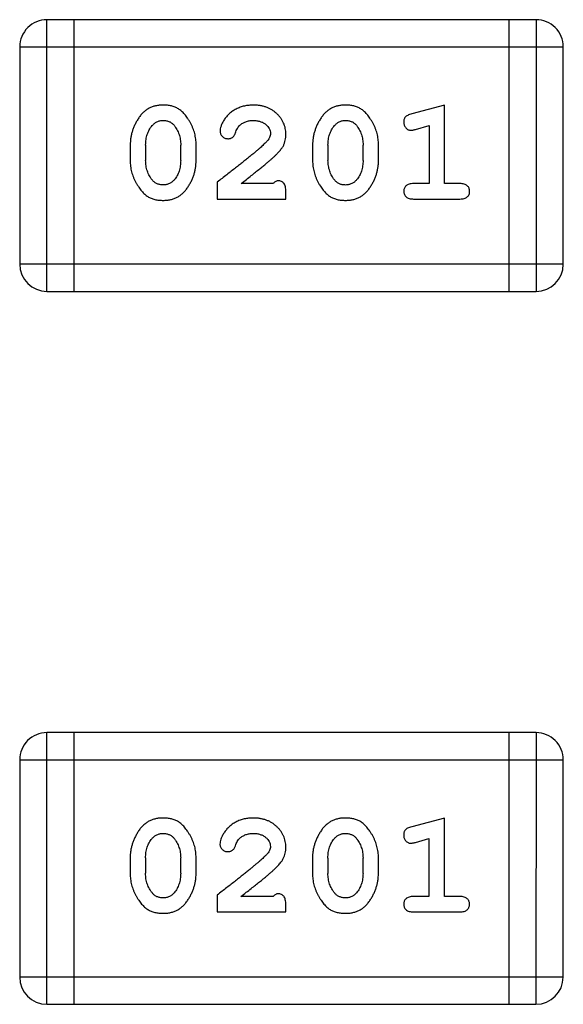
# Model space of a CAD drawing. Header units: millimetres. Extents: x 344 to 667, y 229 to 335.
# Tile 146 of 206: x 632.718 to 633.327, y 245.786 to 246.891. Entities that reach past the tile are written whole.
import ezdxf

# ---------------------------------------------------------------- set-up
doc = ezdxf.new("R2010")
doc.units = ezdxf.units.MM
doc.header["$LTSCALE"] = 0.5
doc.layers.get('0').update_dxf_attribs({"linetype": 'CONTINUOUS'})

msp = doc.modelspace()

# ---------------------------------------------------------------- linework, layer by layer
at = {"linetype": 'Continuous'}
for p, q in [((633.2967, 246.8909), (632.7481, 246.8909)), ((632.7481, 246.5861), (632.7481, 246.8909)), ((632.7786, 246.5861), (632.7786, 246.8909)), ((633.2663, 246.8909), (633.2662, 246.5861)), ((633.2967, 246.8909), (633.2967, 246.5861)), ((632.7176, 246.8604), (633.3272, 246.8604)), ((632.7176, 246.8604), (632.7176, 246.6166)), ((633.3272, 246.6165), (633.3272, 246.8604)), ((633.1939, 246.7951), (633.1573, 246.7852)), ((633.1939, 246.707), (633.1939, 246.7951)), ((633.1616, 246.7678), (633.1766, 246.772)), ((633.1766, 246.772), (633.1766, 246.707)), ((632.8415, 246.7505), (632.8415, 246.7328)), ((632.8588, 246.7503), (632.8588, 246.733)), ((632.8981, 246.733), (632.8981, 246.7502)), ((632.9154, 246.7328), (632.9154, 246.7505)), ((633.046, 246.7505), (633.046, 246.7328)), ((633.0633, 246.7502), (633.0633, 246.733)), ((633.1026, 246.733), (633.1026, 246.7502)), ((633.1199, 246.7328), (633.1199, 246.7505)), ((632.939, 246.7086), (632.939, 246.6897)), ((633.002, 246.707), (632.9658, 246.707)), ((633.1766, 246.707), (633.1593, 246.707)), ((633.2112, 246.707), (633.1939, 246.707)), ((632.939, 246.6897), (633.0161, 246.6897)), ((633.0161, 246.6897), (633.0161, 246.6976)), ((633.1593, 246.6897), (633.2112, 246.6897)), ((633.3272, 246.6165), (632.7176, 246.6166)), ((632.7481, 246.5861), (633.2967, 246.5861)), ((633.2967, 246.0909), (632.748, 246.0909)), ((632.748, 245.7861), (632.748, 246.0909)), ((632.7785, 245.7861), (632.7785, 246.0909)), ((633.2662, 246.0909), (633.2662, 245.7861)), ((633.2967, 246.0909), (633.2966, 245.7861)), ((632.7176, 246.0604), (632.7175, 245.8166)), ((632.7176, 246.0604), (633.3272, 246.0604)), ((633.3271, 245.8166), (633.3272, 246.0604)), ((633.1938, 245.9951), (633.1572, 245.9852)), ((633.1938, 245.907), (633.1938, 245.9951)), ((633.1615, 245.9678), (633.1765, 245.972)), ((633.1765, 245.972), (633.1765, 245.907)), ((632.8414, 245.9505), (632.8414, 245.9328)), ((632.8587, 245.9503), (632.8587, 245.9331)), ((632.8981, 245.9331), (632.8981, 245.9503)), ((632.9154, 245.9328), (632.9154, 245.9505)), ((633.0459, 245.9505), (633.0459, 245.9328)), ((633.0632, 245.9502), (633.0632, 245.933)), ((633.1026, 245.933), (633.1026, 245.9502)), ((633.1199, 245.9328), (633.1199, 245.9505)), ((632.939, 245.9086), (632.939, 245.8897)), ((633.0019, 245.907), (632.9657, 245.907)), ((633.1765, 245.907), (633.1592, 245.907)), ((633.2111, 245.907), (633.1938, 245.907)), ((633.016, 245.8897), (633.016, 245.8976)), ((632.939, 245.8897), (633.016, 245.8897)), ((633.1592, 245.8897), (633.2111, 245.8897)), ((633.3271, 245.8166), (632.7175, 245.8166)), ((632.748, 245.7861), (633.2966, 245.7861))]:
    msp.add_line(p, q, dxfattribs=at)
for centre, start, end in [((632.7481, 246.8604), 89.9951, 179.9951), ((633.2967, 246.8604), 359.9951, 89.9951), ((632.7481, 246.6166), 179.9951, 269.9951), ((633.2967, 246.6165), 269.9951, 359.9951), ((632.748, 246.0604), 89.9951, 179.9951), ((633.2967, 246.0604), 359.9951, 89.9951), ((632.748, 245.8166), 179.9951, 269.9951), ((633.2966, 245.8166), 269.9951, 359.9951)]:
    msp.add_arc(centre, 0.0305, start, end, dxfattribs=at)
for points, knots in [([(632.8783, 246.7951), (632.8769, 246.7951), (632.8741, 246.795), (632.87, 246.7943), (632.8661, 246.7932), (632.8626, 246.7916), (632.8593, 246.7895), (632.8562, 246.787), (632.8534, 246.7841), (632.851, 246.7807), (632.8488, 246.7771), (632.8468, 246.7734), (632.8452, 246.7697), (632.8438, 246.7659), (632.8428, 246.7621), (632.842, 246.7583), (632.8416, 246.7544), (632.8415, 246.7518), (632.8415, 246.7505)], [0, 0, 0, 0, 0.06692, 0.130834, 0.19258, 0.252759, 0.312631, 0.373411, 0.436359, 0.501894, 0.568244, 0.632472, 0.69556, 0.757163, 0.818592, 0.878885, 0.939235, 1, 1, 1, 1]), ([(632.9154, 246.7505), (632.9154, 246.7516), (632.9154, 246.7537), (632.9151, 246.7569), (632.9145, 246.7601), (632.9139, 246.7632), (632.913, 246.7662), (632.9118, 246.7692), (632.9106, 246.7722), (632.9091, 246.7751), (632.9075, 246.7778), (632.9058, 246.7804), (632.9042, 246.7827), (632.9025, 246.7848), (632.9008, 246.7866), (632.8991, 246.7883), (632.8973, 246.7897), (632.895, 246.7913), (632.8918, 246.7929), (632.8876, 246.7942), (632.8831, 246.795), (632.8799, 246.7951), (632.8783, 246.7951)], [0, 0, 0, 0, 0.049855, 0.099516, 0.148482, 0.19758, 0.246804, 0.296268, 0.346517, 0.397047, 0.446826, 0.49336, 0.537801, 0.579207, 0.617974, 0.654833, 0.689171, 0.722088, 0.786392, 0.853518, 0.924186, 1, 1, 1, 1]), ([(632.9794, 246.7951), (632.9777, 246.7951), (632.9744, 246.7949), (632.9695, 246.7941), (632.9647, 246.7927), (632.9602, 246.7907), (632.9561, 246.7883), (632.9524, 246.7854), (632.9493, 246.7821), (632.9468, 246.7786), (632.9448, 246.775), (632.9433, 246.7717), (632.9424, 246.7686), (632.9422, 246.7667), (632.9422, 246.7658)], [0, 0, 0, 0, 0.098286, 0.193983, 0.289056, 0.384352, 0.477435, 0.566197, 0.652355, 0.737986, 0.818188, 0.887401, 0.94802, 1, 1, 1, 1]), ([(633.0161, 246.7624), (633.0161, 246.7635), (633.016, 246.7657), (633.0155, 246.7689), (633.0147, 246.772), (633.0136, 246.775), (633.0121, 246.7778), (633.0103, 246.7806), (633.0082, 246.7831), (633.0059, 246.7856), (633.0032, 246.7878), (633.0004, 246.7898), (632.9973, 246.7914), (632.9941, 246.7928), (632.9907, 246.7938), (632.9871, 246.7946), (632.9833, 246.795), (632.9808, 246.7951), (632.9794, 246.7951)], [0, 0, 0, 0, 0.060981, 0.120256, 0.178148, 0.236115, 0.293993, 0.352864, 0.413358, 0.476056, 0.539296, 0.602396, 0.665116, 0.728325, 0.792919, 0.859317, 0.928302, 1, 1, 1, 1]), ([(633.0828, 246.7951), (633.0814, 246.7951), (633.0786, 246.795), (633.0745, 246.7943), (633.0706, 246.7932), (633.0671, 246.7916), (633.0638, 246.7895), (633.0607, 246.787), (633.0579, 246.784), (633.0555, 246.7807), (633.0533, 246.7771), (633.0513, 246.7734), (633.0497, 246.7697), (633.0484, 246.7659), (633.0473, 246.7621), (633.0466, 246.7583), (633.0461, 246.7544), (633.046, 246.7518), (633.046, 246.7505)], [0, 0, 0, 0, 0.06692, 0.130834, 0.19258, 0.252759, 0.312631, 0.373411, 0.436359, 0.501894, 0.568244, 0.632472, 0.69556, 0.757163, 0.818592, 0.878885, 0.939235, 1, 1, 1, 1]), ([(633.1199, 246.7505), (633.1199, 246.7516), (633.1199, 246.7537), (633.1196, 246.7569), (633.1191, 246.76), (633.1184, 246.7631), (633.1175, 246.7662), (633.1164, 246.7692), (633.1151, 246.7722), (633.1136, 246.7751), (633.112, 246.7778), (633.1103, 246.7803), (633.1087, 246.7827), (633.107, 246.7848), (633.1053, 246.7866), (633.1036, 246.7883), (633.1019, 246.7897), (633.0995, 246.7913), (633.0963, 246.7929), (633.0921, 246.7942), (633.0876, 246.795), (633.0844, 246.7951), (633.0828, 246.7951)], [0, 0, 0, 0, 0.049855, 0.099516, 0.148482, 0.19758, 0.246804, 0.296268, 0.346517, 0.397047, 0.446826, 0.49336, 0.537801, 0.579207, 0.617974, 0.654833, 0.689171, 0.722088, 0.786392, 0.853518, 0.924186, 1, 1, 1, 1]), ([(632.8661, 246.772), (632.8665, 246.7725), (632.8673, 246.7734), (632.8686, 246.7746), (632.87, 246.7756), (632.8715, 246.7764), (632.8731, 246.7771), (632.8748, 246.7775), (632.8766, 246.7778), (632.8778, 246.7778), (632.8784, 246.7778)], [0, 0, 0, 0, 0.13042, 0.256046, 0.378133, 0.498725, 0.620452, 0.742761, 0.869406, 1, 1, 1, 1]), ([(632.8784, 246.7778), (632.8791, 246.7778), (632.8803, 246.7778), (632.8821, 246.7775), (632.8838, 246.7771), (632.8854, 246.7765), (632.8868, 246.7758), (632.8882, 246.7749), (632.8895, 246.7738), (632.8902, 246.773), (632.8906, 246.7725)], [0, 0, 0, 0, 0.138115, 0.270177, 0.397547, 0.520057, 0.63869, 0.757499, 0.878226, 1, 1, 1, 1]), ([(632.9645, 246.7724), (632.965, 246.7729), (632.966, 246.7737), (632.9676, 246.7748), (632.9693, 246.7757), (632.9711, 246.7765), (632.973, 246.7771), (632.9751, 246.7775), (632.9772, 246.7778), (632.9786, 246.7778), (632.9793, 246.7778)], [0, 0, 0, 0, 0.121873, 0.243139, 0.363336, 0.485133, 0.607572, 0.734701, 0.864814, 1, 1, 1, 1]), ([(632.9793, 246.7778), (632.9807, 246.7778), (632.9834, 246.7777), (632.9872, 246.7768), (632.9906, 246.7755), (632.9935, 246.7735), (632.9958, 246.7713), (632.9976, 246.7688), (632.9986, 246.7661), (632.9987, 246.7642), (632.9988, 246.7633)], [0, 0, 0, 0, 0.156344, 0.299348, 0.4327, 0.561, 0.682299, 0.791883, 0.89611, 1, 1, 1, 1]), ([(633.0706, 246.772), (633.071, 246.7725), (633.0718, 246.7734), (633.0731, 246.7746), (633.0745, 246.7756), (633.076, 246.7764), (633.0776, 246.777), (633.0793, 246.7775), (633.0811, 246.7778), (633.0823, 246.7778), (633.0829, 246.7778)], [0, 0, 0, 0, 0.13042, 0.256046, 0.378133, 0.498725, 0.620452, 0.742761, 0.869406, 1, 1, 1, 1]), ([(633.0829, 246.7778), (633.0836, 246.7778), (633.0848, 246.7778), (633.0866, 246.7775), (633.0883, 246.7771), (633.0899, 246.7765), (633.0914, 246.7758), (633.0927, 246.7749), (633.094, 246.7738), (633.0947, 246.7729), (633.0951, 246.7725)], [0, 0, 0, 0, 0.138115, 0.270177, 0.397547, 0.520057, 0.63869, 0.757499, 0.878226, 1, 1, 1, 1]), ([(633.1573, 246.7852), (633.1565, 246.785), (633.1549, 246.7845), (633.1528, 246.7837), (633.1512, 246.7827), (633.15, 246.7817), (633.1492, 246.7805), (633.1487, 246.7792), (633.1483, 246.7777), (633.1483, 246.7766), (633.1483, 246.7761)], [0, 0, 0, 0, 0.187321, 0.344927, 0.475328, 0.579604, 0.674244, 0.773631, 0.882025, 1, 1, 1, 1]), ([(633.1483, 246.7761), (633.1483, 246.7754), (633.1483, 246.7742), (633.1488, 246.7725), (633.1495, 246.7709), (633.1506, 246.7695), (633.1518, 246.7683), (633.1531, 246.7674), (633.1546, 246.7669), (633.1556, 246.7668), (633.1562, 246.7668)], [0, 0, 0, 0, 0.138815, 0.27042, 0.39836, 0.52875, 0.654955, 0.771147, 0.884581, 1, 1, 1, 1]), ([(632.8588, 246.7503), (632.8588, 246.7513), (632.8589, 246.7534), (632.8592, 246.7564), (632.8598, 246.7594), (632.8606, 246.7622), (632.8616, 246.7649), (632.8629, 246.7674), (632.8643, 246.7698), (632.8655, 246.7713), (632.8661, 246.772)], [0, 0, 0, 0, 0.135446, 0.266257, 0.393419, 0.517936, 0.639137, 0.758785, 0.879345, 1, 1, 1, 1]), ([(632.8906, 246.7725), (632.8912, 246.7717), (632.8924, 246.7701), (632.8939, 246.7676), (632.8952, 246.765), (632.8963, 246.7622), (632.8971, 246.7594), (632.8977, 246.7564), (632.8981, 246.7534), (632.8981, 246.7513), (632.8981, 246.7502)], [0, 0, 0, 0, 0.125331, 0.248948, 0.371201, 0.494032, 0.616811, 0.742104, 0.868849, 1, 1, 1, 1]), ([(632.9422, 246.7658), (632.9422, 246.7653), (632.9423, 246.7642), (632.9428, 246.7626), (632.9436, 246.7612), (632.9448, 246.7599), (632.9461, 246.7588), (632.9476, 246.758), (632.9493, 246.7574), (632.9504, 246.7574), (632.951, 246.7574)], [0, 0, 0, 0, 0.120856, 0.239483, 0.360995, 0.490166, 0.620982, 0.746416, 0.870253, 1, 1, 1, 1]), ([(632.9595, 246.7639), (632.9598, 246.7648), (632.9604, 246.7665), (632.9616, 246.7688), (632.9629, 246.7708), (632.9639, 246.7719), (632.9645, 246.7724)], [0, 0, 0, 0, 0.285518, 0.544185, 0.781367, 1, 1, 1, 1]), ([(633.0633, 246.7502), (633.0633, 246.7513), (633.0634, 246.7534), (633.0637, 246.7564), (633.0643, 246.7594), (633.0651, 246.7622), (633.0661, 246.7648), (633.0674, 246.7674), (633.0688, 246.7698), (633.07, 246.7713), (633.0706, 246.772)], [0, 0, 0, 0, 0.135446, 0.266257, 0.393419, 0.517936, 0.639137, 0.758785, 0.879345, 1, 1, 1, 1]), ([(633.0951, 246.7725), (633.0957, 246.7717), (633.0969, 246.7701), (633.0984, 246.7676), (633.0997, 246.7649), (633.1008, 246.7622), (633.1016, 246.7593), (633.1022, 246.7564), (633.1026, 246.7533), (633.1026, 246.7513), (633.1026, 246.7502)], [0, 0, 0, 0, 0.125331, 0.248948, 0.371201, 0.494032, 0.616811, 0.742104, 0.868849, 1, 1, 1, 1]), ([(633.1562, 246.7668), (633.1565, 246.7668), (633.1573, 246.7669), (633.1585, 246.7671), (633.16, 246.7674), (633.161, 246.7677), (633.1616, 246.7678)], [0, 0, 0, 0, 0.183151, 0.413144, 0.682305, 1, 1, 1, 1]), ([(632.951, 246.7574), (632.9515, 246.7574), (632.9524, 246.7574), (632.9538, 246.7577), (632.9551, 246.7582), (632.9562, 246.7588), (632.9572, 246.7597), (632.9581, 246.7609), (632.9589, 246.7623), (632.9593, 246.7634), (632.9595, 246.7639)], [0, 0, 0, 0, 0.127347, 0.246131, 0.359406, 0.470543, 0.586092, 0.711469, 0.847022, 1, 1, 1, 1]), ([(632.9988, 246.7633), (632.9988, 246.7625), (632.9986, 246.7609), (632.9977, 246.7584), (632.9961, 246.756), (632.9948, 246.7544), (632.994, 246.7536)], [0, 0, 0, 0, 0.212836, 0.442809, 0.70317, 1, 1, 1, 1]), ([(632.9994, 246.7341), (633.0002, 246.7348), (633.0019, 246.7363), (633.0043, 246.7385), (633.0064, 246.7407), (633.0083, 246.7426), (633.0099, 246.7445), (633.0112, 246.7463), (633.0124, 246.7479), (633.0135, 246.75), (633.0146, 246.7525), (633.0155, 246.7557), (633.016, 246.759), (633.0161, 246.7612), (633.0161, 246.7624)], [0, 0, 0, 0, 0.103002, 0.197728, 0.285279, 0.365235, 0.437224, 0.502446, 0.560545, 0.611446, 0.707576, 0.80349, 0.900532, 1, 1, 1, 1]), ([(632.994, 246.7536), (632.9936, 246.7531), (632.9926, 246.7521), (632.991, 246.7506), (632.9892, 246.7489), (632.987, 246.7469), (632.9845, 246.7448), (632.9818, 246.7425), (632.9788, 246.74), (632.9755, 246.7373), (632.9719, 246.7343), (632.968, 246.7312), (632.9639, 246.7279), (632.9595, 246.7245), (632.9547, 246.7208), (632.9498, 246.7169), (632.9445, 246.7128), (632.9409, 246.71), (632.939, 246.7086)], [0, 0, 0, 0, 0.026647, 0.057942, 0.094152, 0.134806, 0.180631, 0.231142, 0.286385, 0.346321, 0.411439, 0.481035, 0.555329, 0.634592, 0.718826, 0.807759, 0.901393, 1, 1, 1, 1]), ([(632.8415, 246.7328), (632.8415, 246.7317), (632.8415, 246.7296), (632.8419, 246.7264), (632.8423, 246.7233), (632.843, 246.7202), (632.8439, 246.7171), (632.845, 246.7141), (632.8463, 246.7112), (632.8478, 246.7083), (632.8494, 246.7056), (632.851, 246.703), (632.8526, 246.7007), (632.8543, 246.6986), (632.856, 246.6967), (632.8577, 246.6951), (632.8594, 246.6936), (632.8618, 246.692), (632.8649, 246.6904), (632.8691, 246.6891), (632.8737, 246.6883), (632.8769, 246.6882), (632.8785, 246.6882)], [0, 0, 0, 0, 0.049886, 0.09882, 0.148132, 0.19689, 0.246038, 0.295176, 0.345305, 0.395692, 0.445312, 0.491875, 0.535813, 0.577009, 0.616081, 0.652689, 0.687585, 0.720206, 0.785062, 0.85223, 0.923759, 1, 1, 1, 1]), ([(632.8664, 246.7107), (632.8658, 246.7115), (632.8646, 246.7131), (632.8631, 246.7157), (632.8617, 246.7183), (632.8607, 246.7211), (632.8598, 246.7239), (632.8592, 246.7269), (632.8589, 246.7299), (632.8588, 246.732), (632.8588, 246.733)], [0, 0, 0, 0, 0.124927, 0.248361, 0.370889, 0.492583, 0.61616, 0.741472, 0.869044, 1, 1, 1, 1]), ([(632.8785, 246.6882), (632.88, 246.6882), (632.8828, 246.6883), (632.8869, 246.689), (632.8907, 246.6901), (632.8943, 246.6917), (632.8976, 246.6937), (632.9007, 246.6962), (632.9035, 246.6992), (632.9059, 246.7026), (632.9081, 246.7062), (632.9101, 246.7098), (632.9117, 246.7136), (632.9131, 246.7173), (632.9141, 246.7211), (632.9149, 246.725), (632.9153, 246.7289), (632.9154, 246.7315), (632.9154, 246.7328)], [0, 0, 0, 0, 0.067217, 0.131051, 0.19272, 0.252824, 0.312745, 0.373449, 0.436041, 0.501494, 0.567761, 0.632087, 0.695096, 0.757109, 0.817993, 0.878657, 0.939311, 1, 1, 1, 1]), ([(632.8981, 246.733), (632.8981, 246.732), (632.898, 246.7299), (632.8977, 246.7268), (632.8972, 246.7239), (632.8963, 246.7211), (632.8954, 246.7184), (632.8941, 246.7159), (632.8926, 246.7135), (632.8915, 246.712), (632.8909, 246.7113)], [0, 0, 0, 0, 0.135449, 0.266263, 0.393429, 0.516942, 0.639128, 0.758779, 0.879341, 1, 1, 1, 1]), ([(632.9658, 246.707), (632.9678, 246.7086), (632.9716, 246.7116), (632.9771, 246.7159), (632.982, 246.7198), (632.9865, 246.7234), (632.9905, 246.7266), (632.9939, 246.7294), (632.9968, 246.7319), (632.9986, 246.7334), (632.9994, 246.7341)], [0, 0, 0, 0, 0.176662, 0.337826, 0.484741, 0.617764, 0.73494, 0.837793, 0.926412, 1, 1, 1, 1]), ([(633.046, 246.7328), (633.046, 246.7317), (633.0461, 246.7296), (633.0464, 246.7264), (633.0469, 246.7233), (633.0476, 246.7202), (633.0484, 246.7171), (633.0496, 246.7141), (633.0508, 246.7112), (633.0523, 246.7083), (633.0539, 246.7055), (633.0555, 246.703), (633.0571, 246.7007), (633.0588, 246.6986), (633.0605, 246.6967), (633.0622, 246.695), (633.0639, 246.6936), (633.0663, 246.692), (633.0695, 246.6904), (633.0737, 246.6891), (633.0782, 246.6883), (633.0814, 246.6882), (633.083, 246.6881)], [0, 0, 0, 0, 0.049886, 0.09882, 0.148132, 0.19689, 0.246038, 0.295176, 0.345305, 0.395692, 0.445312, 0.491875, 0.535813, 0.577009, 0.616081, 0.652689, 0.687585, 0.720206, 0.785062, 0.85223, 0.923759, 1, 1, 1, 1]), ([(633.071, 246.7107), (633.0703, 246.7115), (633.0691, 246.7131), (633.0676, 246.7157), (633.0662, 246.7183), (633.0652, 246.721), (633.0644, 246.7239), (633.0637, 246.7268), (633.0634, 246.7299), (633.0633, 246.732), (633.0633, 246.733)], [0, 0, 0, 0, 0.124927, 0.248361, 0.370889, 0.492583, 0.61616, 0.741472, 0.869044, 1, 1, 1, 1]), ([(633.083, 246.6881), (633.0845, 246.6882), (633.0873, 246.6883), (633.0914, 246.689), (633.0952, 246.6901), (633.0988, 246.6917), (633.1021, 246.6937), (633.1052, 246.6962), (633.108, 246.6992), (633.1104, 246.7026), (633.1126, 246.7061), (633.1146, 246.7098), (633.1162, 246.7135), (633.1176, 246.7173), (633.1186, 246.7211), (633.1194, 246.725), (633.1199, 246.7288), (633.1199, 246.7314), (633.1199, 246.7328)], [0, 0, 0, 0, 0.067217, 0.131051, 0.19272, 0.252824, 0.312745, 0.373449, 0.436041, 0.501494, 0.567761, 0.632087, 0.695096, 0.757109, 0.817993, 0.878657, 0.939311, 1, 1, 1, 1]), ([(633.1026, 246.733), (633.1026, 246.732), (633.1026, 246.7299), (633.1022, 246.7268), (633.1017, 246.7239), (633.1008, 246.7211), (633.0999, 246.7184), (633.0986, 246.7159), (633.0971, 246.7135), (633.096, 246.712), (633.0954, 246.7112)], [0, 0, 0, 0, 0.135449, 0.266263, 0.393429, 0.516942, 0.639128, 0.758779, 0.879341, 1, 1, 1, 1]), ([(632.8786, 246.7055), (632.8779, 246.7055), (632.8767, 246.7055), (632.8749, 246.7058), (632.8732, 246.7062), (632.8716, 246.7068), (632.8701, 246.7075), (632.8688, 246.7084), (632.8675, 246.7095), (632.8668, 246.7103), (632.8664, 246.7107)], [0, 0, 0, 0, 0.139844, 0.271849, 0.399162, 0.521619, 0.6402, 0.758957, 0.87828, 1, 1, 1, 1]), ([(632.8909, 246.7113), (632.8905, 246.7108), (632.8897, 246.7099), (632.8883, 246.7087), (632.8869, 246.7077), (632.8854, 246.7069), (632.8838, 246.7062), (632.8822, 246.7058), (632.8804, 246.7055), (632.8792, 246.7055), (632.8786, 246.7055)], [0, 0, 0, 0, 0.129853, 0.25607, 0.380154, 0.49978, 0.62208, 0.743277, 0.868791, 1, 1, 1, 1]), ([(633.0075, 246.7102), (633.007, 246.7101), (633.0061, 246.71), (633.0047, 246.7094), (633.0033, 246.7084), (633.0024, 246.7075), (633.002, 246.707)], [0, 0, 0, 0, 0.20611, 0.432681, 0.695597, 1, 1, 1, 1]), ([(633.0161, 246.6976), (633.0161, 246.6987), (633.0161, 246.7006), (633.0156, 246.7033), (633.0149, 246.7056), (633.0139, 246.7073), (633.0126, 246.7086), (633.011, 246.7095), (633.0093, 246.7101), (633.0081, 246.7101), (633.0075, 246.7102)], [0, 0, 0, 0, 0.1844, 0.34094, 0.473574, 0.586824, 0.690029, 0.789175, 0.890445, 1, 1, 1, 1]), ([(633.0831, 246.7054), (633.0825, 246.7055), (633.0812, 246.7055), (633.0794, 246.7057), (633.0777, 246.7061), (633.0761, 246.7067), (633.0746, 246.7075), (633.0733, 246.7084), (633.0721, 246.7095), (633.0713, 246.7103), (633.071, 246.7107)], [0, 0, 0, 0, 0.139844, 0.271849, 0.399162, 0.521619, 0.6402, 0.758957, 0.87828, 1, 1, 1, 1]), ([(633.0954, 246.7112), (633.095, 246.7108), (633.0942, 246.7099), (633.0929, 246.7087), (633.0914, 246.7077), (633.0899, 246.7069), (633.0883, 246.7062), (633.0867, 246.7058), (633.0849, 246.7055), (633.0837, 246.7055), (633.0831, 246.7054)], [0, 0, 0, 0, 0.129853, 0.25607, 0.380154, 0.49978, 0.62208, 0.743277, 0.868791, 1, 1, 1, 1]), ([(633.1593, 246.707), (633.1584, 246.707), (633.1567, 246.7069), (633.1544, 246.7065), (633.1524, 246.7057), (633.1508, 246.7047), (633.1497, 246.7033), (633.1489, 246.7018), (633.1484, 246.7002), (633.1483, 246.699), (633.1483, 246.6984)], [0, 0, 0, 0, 0.169102, 0.317658, 0.446239, 0.563118, 0.671828, 0.776546, 0.884858, 1, 1, 1, 1]), ([(633.2222, 246.6984), (633.2222, 246.699), (633.2221, 246.7001), (633.2216, 246.7018), (633.2208, 246.7033), (633.2196, 246.7046), (633.218, 246.7057), (633.2161, 246.7065), (633.2138, 246.7069), (633.2121, 246.707), (633.2112, 246.707)], [0, 0, 0, 0, 0.11517, 0.223509, 0.328254, 0.438012, 0.553651, 0.682263, 0.830856, 1, 1, 1, 1]), ([(633.1483, 246.6984), (633.1483, 246.6978), (633.1484, 246.6966), (633.1489, 246.6949), (633.1497, 246.6934), (633.1508, 246.692), (633.1524, 246.691), (633.1544, 246.6902), (633.1567, 246.6898), (633.1584, 246.6897), (633.1593, 246.6897)], [0, 0, 0, 0, 0.115051, 0.223278, 0.329269, 0.437893, 0.554681, 0.682591, 0.83103, 1, 1, 1, 1]), ([(633.2112, 246.6897), (633.2121, 246.6897), (633.2138, 246.6898), (633.2161, 246.6902), (633.218, 246.6909), (633.2196, 246.692), (633.2208, 246.6934), (633.2216, 246.6949), (633.2221, 246.6966), (633.2222, 246.6977), (633.2222, 246.6984)], [0, 0, 0, 0, 0.169012, 0.317488, 0.445429, 0.560977, 0.67065, 0.776666, 0.88492, 1, 1, 1, 1]), ([(632.8782, 245.9951), (632.8768, 245.9951), (632.874, 245.995), (632.8699, 245.9943), (632.8661, 245.9932), (632.8625, 245.9916), (632.8592, 245.9895), (632.8561, 245.987), (632.8533, 245.9841), (632.8509, 245.9807), (632.8487, 245.9771), (632.8468, 245.9734), (632.8451, 245.9697), (632.8438, 245.9659), (632.8427, 245.9621), (632.842, 245.9583), (632.8415, 245.9544), (632.8415, 245.9518), (632.8414, 245.9505)], [0, 0, 0, 0, 0.06692, 0.130834, 0.19258, 0.252759, 0.312631, 0.373411, 0.436359, 0.501894, 0.568244, 0.632472, 0.69556, 0.757163, 0.818592, 0.878885, 0.939235, 1, 1, 1, 1]), ([(632.9154, 245.9505), (632.9153, 245.9516), (632.9153, 245.9537), (632.915, 245.9569), (632.9145, 245.9601), (632.9138, 245.9632), (632.9129, 245.9662), (632.9118, 245.9692), (632.9105, 245.9722), (632.909, 245.9751), (632.9074, 245.9778), (632.9058, 245.9804), (632.9041, 245.9827), (632.9024, 245.9848), (632.9007, 245.9867), (632.899, 245.9883), (632.8973, 245.9897), (632.8949, 245.9913), (632.8917, 245.9929), (632.8876, 245.9942), (632.883, 245.995), (632.8799, 245.9951), (632.8782, 245.9951)], [0, 0, 0, 0, 0.049855, 0.099516, 0.148482, 0.19758, 0.246804, 0.296268, 0.346517, 0.397047, 0.446826, 0.49336, 0.537801, 0.579207, 0.617974, 0.654833, 0.689171, 0.722088, 0.786392, 0.853518, 0.924186, 1, 1, 1, 1]), ([(632.9794, 245.9951), (632.9777, 245.9951), (632.9743, 245.995), (632.9694, 245.9941), (632.9646, 245.9927), (632.9601, 245.9907), (632.956, 245.9883), (632.9524, 245.9854), (632.9492, 245.9821), (632.9467, 245.9786), (632.9447, 245.975), (632.9433, 245.9717), (632.9423, 245.9687), (632.9422, 245.9667), (632.9421, 245.9658)], [0, 0, 0, 0, 0.098286, 0.193983, 0.289056, 0.384352, 0.477435, 0.566197, 0.652355, 0.737986, 0.818188, 0.887401, 0.94802, 1, 1, 1, 1]), ([(633.016, 245.9624), (633.016, 245.9635), (633.0159, 245.9657), (633.0155, 245.9689), (633.0146, 245.972), (633.0135, 245.975), (633.0121, 245.9778), (633.0103, 245.9806), (633.0082, 245.9832), (633.0058, 245.9856), (633.0031, 245.9878), (633.0003, 245.9898), (632.9972, 245.9915), (632.994, 245.9928), (632.9906, 245.9938), (632.987, 245.9946), (632.9833, 245.9951), (632.9807, 245.9951), (632.9794, 245.9951)], [0, 0, 0, 0, 0.060981, 0.120256, 0.178148, 0.236115, 0.293993, 0.352864, 0.413358, 0.476056, 0.539296, 0.602396, 0.665116, 0.728325, 0.792919, 0.859317, 0.928302, 1, 1, 1, 1]), ([(633.0827, 245.9951), (633.0813, 245.9951), (633.0785, 245.995), (633.0744, 245.9943), (633.0706, 245.9932), (633.067, 245.9916), (633.0637, 245.9895), (633.0606, 245.987), (633.0579, 245.9841), (633.0554, 245.9807), (633.0532, 245.9771), (633.0513, 245.9734), (633.0496, 245.9697), (633.0483, 245.9659), (633.0472, 245.9621), (633.0465, 245.9583), (633.046, 245.9544), (633.046, 245.9518), (633.0459, 245.9505)], [0, 0, 0, 0, 0.06692, 0.130834, 0.19258, 0.252759, 0.312631, 0.373411, 0.436359, 0.501894, 0.568244, 0.632472, 0.69556, 0.757163, 0.818592, 0.878885, 0.939235, 1, 1, 1, 1]), ([(633.1199, 245.9505), (633.1199, 245.9516), (633.1198, 245.9537), (633.1195, 245.9569), (633.119, 245.9601), (633.1183, 245.9632), (633.1174, 245.9662), (633.1163, 245.9692), (633.115, 245.9722), (633.1135, 245.9751), (633.1119, 245.9778), (633.1103, 245.9804), (633.1086, 245.9827), (633.1069, 245.9848), (633.1052, 245.9866), (633.1035, 245.9883), (633.1018, 245.9897), (633.0994, 245.9913), (633.0962, 245.9929), (633.0921, 245.9942), (633.0875, 245.995), (633.0844, 245.9951), (633.0827, 245.9951)], [0, 0, 0, 0, 0.049855, 0.099516, 0.148482, 0.19758, 0.246804, 0.296268, 0.346517, 0.397047, 0.446826, 0.49336, 0.537801, 0.579207, 0.617974, 0.654833, 0.689171, 0.722088, 0.786392, 0.853518, 0.924186, 1, 1, 1, 1]), ([(633.1572, 245.9852), (633.1564, 245.985), (633.1548, 245.9845), (633.1527, 245.9837), (633.1511, 245.9828), (633.1499, 245.9817), (633.1491, 245.9805), (633.1486, 245.9792), (633.1482, 245.9777), (633.1482, 245.9766), (633.1482, 245.9761)], [0, 0, 0, 0, 0.187321, 0.344927, 0.475328, 0.579604, 0.674244, 0.773631, 0.882025, 1, 1, 1, 1]), ([(632.8587, 245.9503), (632.8588, 245.9513), (632.8588, 245.9534), (632.8591, 245.9565), (632.8597, 245.9594), (632.8605, 245.9622), (632.8615, 245.9649), (632.8628, 245.9674), (632.8642, 245.9698), (632.8654, 245.9713), (632.866, 245.972)], [0, 0, 0, 0, 0.135446, 0.266257, 0.393419, 0.517936, 0.639137, 0.758785, 0.879345, 1, 1, 1, 1]), ([(632.866, 245.972), (632.8664, 245.9725), (632.8672, 245.9734), (632.8685, 245.9746), (632.8699, 245.9756), (632.8715, 245.9764), (632.8731, 245.9771), (632.8748, 245.9775), (632.8765, 245.9778), (632.8777, 245.9778), (632.8783, 245.9778)], [0, 0, 0, 0, 0.13042, 0.256046, 0.378133, 0.498725, 0.620452, 0.742761, 0.869406, 1, 1, 1, 1]), ([(632.8783, 245.9778), (632.879, 245.9778), (632.8802, 245.9778), (632.882, 245.9776), (632.8837, 245.9771), (632.8853, 245.9765), (632.8868, 245.9758), (632.8881, 245.9749), (632.8894, 245.9738), (632.8901, 245.973), (632.8905, 245.9726)], [0, 0, 0, 0, 0.138115, 0.270177, 0.397547, 0.520057, 0.63869, 0.757499, 0.878226, 1, 1, 1, 1]), ([(632.8905, 245.9726), (632.8911, 245.9718), (632.8923, 245.9702), (632.8938, 245.9676), (632.8952, 245.965), (632.8962, 245.9622), (632.8971, 245.9594), (632.8976, 245.9564), (632.898, 245.9534), (632.898, 245.9513), (632.8981, 245.9503)], [0, 0, 0, 0, 0.125331, 0.248948, 0.371201, 0.494032, 0.616811, 0.742104, 0.868849, 1, 1, 1, 1]), ([(632.9594, 245.9639), (632.9597, 245.9648), (632.9603, 245.9665), (632.9615, 245.9688), (632.9628, 245.9709), (632.9639, 245.9719), (632.9644, 245.9725)], [0, 0, 0, 0, 0.285518, 0.544185, 0.781367, 1, 1, 1, 1]), ([(632.9644, 245.9725), (632.9649, 245.9729), (632.9659, 245.9737), (632.9675, 245.9748), (632.9692, 245.9757), (632.9711, 245.9765), (632.973, 245.9771), (632.975, 245.9775), (632.9771, 245.9778), (632.9785, 245.9778), (632.9793, 245.9778)], [0, 0, 0, 0, 0.121873, 0.243139, 0.363336, 0.485133, 0.607572, 0.734701, 0.864814, 1, 1, 1, 1]), ([(632.9793, 245.9778), (632.9807, 245.9778), (632.9834, 245.9777), (632.9872, 245.9768), (632.9906, 245.9755), (632.9934, 245.9735), (632.9957, 245.9713), (632.9975, 245.9688), (632.9985, 245.9661), (632.9987, 245.9642), (632.9987, 245.9633)], [0, 0, 0, 0, 0.156344, 0.299348, 0.4327, 0.561, 0.682299, 0.791883, 0.89611, 1, 1, 1, 1]), ([(633.0632, 245.9502), (633.0633, 245.9513), (633.0633, 245.9534), (633.0636, 245.9564), (633.0642, 245.9594), (633.065, 245.9622), (633.066, 245.9649), (633.0673, 245.9674), (633.0688, 245.9698), (633.0699, 245.9713), (633.0705, 245.972)], [0, 0, 0, 0, 0.135446, 0.266257, 0.393419, 0.517936, 0.639137, 0.758785, 0.879345, 1, 1, 1, 1]), ([(633.0705, 245.972), (633.0709, 245.9725), (633.0717, 245.9734), (633.073, 245.9746), (633.0745, 245.9756), (633.076, 245.9764), (633.0776, 245.977), (633.0793, 245.9775), (633.081, 245.9778), (633.0822, 245.9778), (633.0829, 245.9778)], [0, 0, 0, 0, 0.13042, 0.256046, 0.378133, 0.498725, 0.620452, 0.742761, 0.869406, 1, 1, 1, 1]), ([(633.0829, 245.9778), (633.0835, 245.9778), (633.0847, 245.9778), (633.0865, 245.9775), (633.0882, 245.9771), (633.0898, 245.9765), (633.0913, 245.9758), (633.0926, 245.9749), (633.0939, 245.9738), (633.0946, 245.973), (633.095, 245.9725)], [0, 0, 0, 0, 0.138115, 0.270177, 0.397547, 0.520057, 0.63869, 0.757499, 0.878226, 1, 1, 1, 1]), ([(633.095, 245.9725), (633.0956, 245.9717), (633.0968, 245.9701), (633.0984, 245.9676), (633.0997, 245.965), (633.1007, 245.9622), (633.1016, 245.9594), (633.1021, 245.9564), (633.1025, 245.9534), (633.1025, 245.9513), (633.1026, 245.9502)], [0, 0, 0, 0, 0.125331, 0.248948, 0.371201, 0.494032, 0.616811, 0.742104, 0.868849, 1, 1, 1, 1]), ([(633.1482, 245.9761), (633.1482, 245.9754), (633.1483, 245.9742), (633.1487, 245.9725), (633.1494, 245.9709), (633.1505, 245.9695), (633.1517, 245.9683), (633.153, 245.9674), (633.1545, 245.9669), (633.1556, 245.9668), (633.1561, 245.9668)], [0, 0, 0, 0, 0.138815, 0.27042, 0.39836, 0.52875, 0.654955, 0.771147, 0.884581, 1, 1, 1, 1]), ([(632.9421, 245.9658), (632.9421, 245.9653), (632.9422, 245.9642), (632.9427, 245.9626), (632.9436, 245.9612), (632.9447, 245.9599), (632.946, 245.9588), (632.9476, 245.958), (632.9492, 245.9574), (632.9503, 245.9574), (632.9509, 245.9574)], [0, 0, 0, 0, 0.120856, 0.239483, 0.360995, 0.490166, 0.620982, 0.746416, 0.870253, 1, 1, 1, 1]), ([(632.9509, 245.9574), (632.9514, 245.9574), (632.9524, 245.9574), (632.9538, 245.9577), (632.955, 245.9582), (632.9561, 245.9589), (632.9572, 245.9598), (632.958, 245.9609), (632.9588, 245.9623), (632.9592, 245.9634), (632.9594, 245.9639)], [0, 0, 0, 0, 0.127347, 0.246131, 0.359406, 0.470543, 0.586092, 0.711469, 0.847022, 1, 1, 1, 1]), ([(632.9987, 245.9633), (632.9987, 245.9625), (632.9986, 245.9609), (632.9976, 245.9584), (632.9961, 245.956), (632.9947, 245.9544), (632.994, 245.9536)], [0, 0, 0, 0, 0.212836, 0.442809, 0.70317, 1, 1, 1, 1]), ([(632.9993, 245.9341), (633.0002, 245.9349), (633.0019, 245.9363), (633.0042, 245.9386), (633.0063, 245.9407), (633.0082, 245.9426), (633.0098, 245.9445), (633.0112, 245.9463), (633.0123, 245.9479), (633.0134, 245.95), (633.0145, 245.9525), (633.0154, 245.9557), (633.016, 245.959), (633.016, 245.9612), (633.016, 245.9624)], [0, 0, 0, 0, 0.103002, 0.197728, 0.285279, 0.365235, 0.437224, 0.502446, 0.560545, 0.611446, 0.707576, 0.80349, 0.900532, 1, 1, 1, 1]), ([(633.1561, 245.9668), (633.1564, 245.9668), (633.1572, 245.9669), (633.1584, 245.9671), (633.1599, 245.9674), (633.1609, 245.9677), (633.1615, 245.9678)], [0, 0, 0, 0, 0.183151, 0.413144, 0.682305, 1, 1, 1, 1]), ([(632.994, 245.9536), (632.9935, 245.9531), (632.9926, 245.9522), (632.991, 245.9506), (632.9891, 245.9489), (632.9869, 245.9469), (632.9845, 245.9448), (632.9817, 245.9425), (632.9787, 245.94), (632.9754, 245.9373), (632.9718, 245.9344), (632.968, 245.9313), (632.9638, 245.928), (632.9594, 245.9245), (632.9547, 245.9208), (632.9497, 245.9169), (632.9444, 245.9128), (632.9408, 245.91), (632.939, 245.9086)], [0, 0, 0, 0, 0.026647, 0.057942, 0.094152, 0.134806, 0.180631, 0.231142, 0.286385, 0.346321, 0.411439, 0.481035, 0.555329, 0.634592, 0.718826, 0.807759, 0.901393, 1, 1, 1, 1]), ([(632.8414, 245.9328), (632.8414, 245.9317), (632.8415, 245.9296), (632.8418, 245.9264), (632.8423, 245.9233), (632.843, 245.9202), (632.8438, 245.9171), (632.845, 245.9142), (632.8462, 245.9112), (632.8477, 245.9083), (632.8493, 245.9056), (632.8509, 245.903), (632.8526, 245.9007), (632.8542, 245.8986), (632.8559, 245.8968), (632.8576, 245.8951), (632.8593, 245.8937), (632.8617, 245.8921), (632.8649, 245.8905), (632.8691, 245.8891), (632.8736, 245.8883), (632.8768, 245.8882), (632.8785, 245.8882)], [0, 0, 0, 0, 0.049886, 0.09882, 0.148132, 0.19689, 0.246038, 0.295176, 0.345305, 0.395692, 0.445312, 0.491875, 0.535813, 0.577009, 0.616081, 0.652689, 0.687585, 0.720206, 0.785062, 0.85223, 0.923759, 1, 1, 1, 1]), ([(632.8664, 245.9108), (632.8658, 245.9116), (632.8645, 245.9131), (632.863, 245.9157), (632.8617, 245.9183), (632.8606, 245.9211), (632.8598, 245.9239), (632.8591, 245.9269), (632.8588, 245.9299), (632.8588, 245.932), (632.8587, 245.9331)], [0, 0, 0, 0, 0.124927, 0.248361, 0.370889, 0.492583, 0.61616, 0.741472, 0.869044, 1, 1, 1, 1]), ([(632.8785, 245.8882), (632.8799, 245.8882), (632.8827, 245.8883), (632.8868, 245.889), (632.8907, 245.8901), (632.8942, 245.8917), (632.8976, 245.8937), (632.9006, 245.8963), (632.9034, 245.8992), (632.9059, 245.9026), (632.9081, 245.9062), (632.91, 245.9099), (632.9117, 245.9136), (632.913, 245.9173), (632.9141, 245.9211), (632.9148, 245.925), (632.9153, 245.9289), (632.9153, 245.9315), (632.9154, 245.9328)], [0, 0, 0, 0, 0.067217, 0.131051, 0.19272, 0.252824, 0.312745, 0.373449, 0.436041, 0.501494, 0.567761, 0.632087, 0.695096, 0.757109, 0.817993, 0.878657, 0.939311, 1, 1, 1, 1]), ([(632.8981, 245.9331), (632.898, 245.932), (632.898, 245.9299), (632.8977, 245.9269), (632.8971, 245.9239), (632.8963, 245.9211), (632.8953, 245.9184), (632.894, 245.9159), (632.8926, 245.9135), (632.8914, 245.912), (632.8908, 245.9113)], [0, 0, 0, 0, 0.135449, 0.266263, 0.393429, 0.516942, 0.639128, 0.758779, 0.879341, 1, 1, 1, 1]), ([(632.9657, 245.907), (632.9677, 245.9086), (632.9715, 245.9116), (632.977, 245.9159), (632.982, 245.9198), (632.9864, 245.9234), (632.9904, 245.9266), (632.9938, 245.9294), (632.9967, 245.9319), (632.9985, 245.9334), (632.9993, 245.9341)], [0, 0, 0, 0, 0.176662, 0.337826, 0.484741, 0.617764, 0.73494, 0.837793, 0.926412, 1, 1, 1, 1]), ([(633.0459, 245.9328), (633.046, 245.9317), (633.046, 245.9296), (633.0463, 245.9264), (633.0468, 245.9233), (633.0475, 245.9202), (633.0483, 245.9171), (633.0495, 245.9141), (633.0507, 245.9112), (633.0522, 245.9083), (633.0538, 245.9056), (633.0554, 245.903), (633.0571, 245.9007), (633.0587, 245.8986), (633.0604, 245.8967), (633.0621, 245.8951), (633.0638, 245.8936), (633.0662, 245.892), (633.0694, 245.8904), (633.0736, 245.8891), (633.0782, 245.8883), (633.0813, 245.8882), (633.083, 245.8882)], [0, 0, 0, 0, 0.049886, 0.09882, 0.148132, 0.19689, 0.246038, 0.295176, 0.345305, 0.395692, 0.445312, 0.491875, 0.535813, 0.577009, 0.616081, 0.652689, 0.687585, 0.720206, 0.785062, 0.85223, 0.923759, 1, 1, 1, 1]), ([(633.0709, 245.9107), (633.0703, 245.9115), (633.069, 245.9131), (633.0675, 245.9157), (633.0662, 245.9183), (633.0651, 245.921), (633.0643, 245.9239), (633.0637, 245.9269), (633.0633, 245.9299), (633.0633, 245.932), (633.0632, 245.933)], [0, 0, 0, 0, 0.124927, 0.248361, 0.370889, 0.492583, 0.61616, 0.741472, 0.869044, 1, 1, 1, 1]), ([(633.083, 245.8882), (633.0844, 245.8882), (633.0872, 245.8883), (633.0913, 245.889), (633.0952, 245.8901), (633.0987, 245.8917), (633.1021, 245.8937), (633.1051, 245.8962), (633.1079, 245.8992), (633.1104, 245.9026), (633.1126, 245.9062), (633.1145, 245.9098), (633.1162, 245.9136), (633.1175, 245.9173), (633.1186, 245.9211), (633.1193, 245.925), (633.1198, 245.9289), (633.1198, 245.9315), (633.1199, 245.9328)], [0, 0, 0, 0, 0.067217, 0.131051, 0.19272, 0.252824, 0.312745, 0.373449, 0.436041, 0.501494, 0.567761, 0.632087, 0.695096, 0.757109, 0.817993, 0.878657, 0.939311, 1, 1, 1, 1]), ([(633.1026, 245.933), (633.1025, 245.932), (633.1025, 245.9299), (633.1022, 245.9268), (633.1016, 245.9239), (633.1008, 245.9211), (633.0998, 245.9184), (633.0985, 245.9159), (633.0971, 245.9135), (633.0959, 245.912), (633.0953, 245.9113)], [0, 0, 0, 0, 0.135449, 0.266263, 0.393429, 0.516942, 0.639128, 0.758779, 0.879341, 1, 1, 1, 1]), ([(632.8785, 245.9055), (632.8779, 245.9055), (632.8766, 245.9055), (632.8748, 245.9058), (632.8731, 245.9062), (632.8715, 245.9068), (632.8701, 245.9075), (632.8687, 245.9084), (632.8675, 245.9095), (632.8667, 245.9103), (632.8664, 245.9108)], [0, 0, 0, 0, 0.139844, 0.271849, 0.399162, 0.521619, 0.6402, 0.758957, 0.87828, 1, 1, 1, 1]), ([(632.8908, 245.9113), (632.8904, 245.9108), (632.8896, 245.9099), (632.8883, 245.9087), (632.8869, 245.9077), (632.8854, 245.9069), (632.8838, 245.9063), (632.8821, 245.9058), (632.8803, 245.9055), (632.8791, 245.9055), (632.8785, 245.9055)], [0, 0, 0, 0, 0.129853, 0.25607, 0.380154, 0.49978, 0.62208, 0.743277, 0.868791, 1, 1, 1, 1]), ([(633.0074, 245.9102), (633.0069, 245.9101), (633.006, 245.9101), (633.0046, 245.9094), (633.0032, 245.9084), (633.0023, 245.9075), (633.0019, 245.907)], [0, 0, 0, 0, 0.20611, 0.432681, 0.695597, 1, 1, 1, 1]), ([(633.016, 245.8976), (633.016, 245.8987), (633.016, 245.9006), (633.0155, 245.9033), (633.0149, 245.9056), (633.0138, 245.9073), (633.0125, 245.9086), (633.011, 245.9095), (633.0093, 245.9101), (633.008, 245.9102), (633.0074, 245.9102)], [0, 0, 0, 0, 0.1844, 0.34094, 0.473574, 0.586824, 0.690029, 0.789175, 0.890445, 1, 1, 1, 1]), ([(633.083, 245.9055), (633.0824, 245.9055), (633.0811, 245.9055), (633.0793, 245.9057), (633.0776, 245.9062), (633.0761, 245.9068), (633.0746, 245.9075), (633.0732, 245.9084), (633.072, 245.9095), (633.0713, 245.9103), (633.0709, 245.9107)], [0, 0, 0, 0, 0.139844, 0.271849, 0.399162, 0.521619, 0.6402, 0.758957, 0.87828, 1, 1, 1, 1]), ([(633.0953, 245.9113), (633.0949, 245.9108), (633.0941, 245.9099), (633.0928, 245.9087), (633.0914, 245.9077), (633.0899, 245.9069), (633.0883, 245.9062), (633.0866, 245.9058), (633.0848, 245.9055), (633.0836, 245.9055), (633.083, 245.9055)], [0, 0, 0, 0, 0.129853, 0.25607, 0.380154, 0.49978, 0.62208, 0.743277, 0.868791, 1, 1, 1, 1]), ([(633.1592, 245.907), (633.1583, 245.907), (633.1566, 245.907), (633.1543, 245.9065), (633.1523, 245.9057), (633.1508, 245.9047), (633.1496, 245.9033), (633.1488, 245.9018), (633.1483, 245.9002), (633.1482, 245.899), (633.1482, 245.8984)], [0, 0, 0, 0, 0.169102, 0.317658, 0.446239, 0.563118, 0.671828, 0.776546, 0.884858, 1, 1, 1, 1]), ([(633.2221, 245.8984), (633.2221, 245.899), (633.222, 245.9002), (633.2215, 245.9018), (633.2207, 245.9033), (633.2195, 245.9047), (633.218, 245.9057), (633.216, 245.9065), (633.2137, 245.907), (633.212, 245.907), (633.2111, 245.907)], [0, 0, 0, 0, 0.11517, 0.223509, 0.328254, 0.438012, 0.553651, 0.682263, 0.830856, 1, 1, 1, 1]), ([(633.1482, 245.8984), (633.1482, 245.8978), (633.1483, 245.8966), (633.1488, 245.8949), (633.1496, 245.8934), (633.1508, 245.892), (633.1523, 245.891), (633.1543, 245.8903), (633.1566, 245.8898), (633.1583, 245.8897), (633.1592, 245.8897)], [0, 0, 0, 0, 0.115051, 0.223278, 0.329269, 0.437893, 0.554681, 0.682591, 0.83103, 1, 1, 1, 1]), ([(633.2111, 245.8897), (633.212, 245.8897), (633.2137, 245.8898), (633.216, 245.8902), (633.218, 245.891), (633.2195, 245.8921), (633.2207, 245.8934), (633.2215, 245.8949), (633.222, 245.8966), (633.2221, 245.8978), (633.2221, 245.8984)], [0, 0, 0, 0, 0.169012, 0.317488, 0.445429, 0.560977, 0.67065, 0.776666, 0.88492, 1, 1, 1, 1])]:
    msp.add_open_spline(points, degree=3, knots=knots, dxfattribs=at)

doc.saveas('drawing.dxf')
